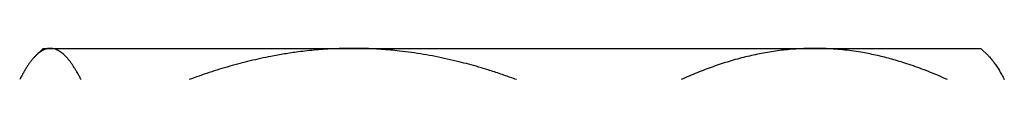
# Model space of a CAD drawing. Header units: millimetres. Extents: x 8 to 755, y 12 to 435.
# Tile 24 of 59: x 296 to 328, y 266 to 267. Entities that reach past the tile are written whole.
import ezdxf

# ---------------------------------------------------------------- set-up
doc = ezdxf.new("R2010")
doc.units = ezdxf.units.MM

msp = doc.modelspace()

# ---------------------------------------------------------------- linework, layer by layer
at = {"color": 7, "linetype": 'Continuous', "lineweight": 30}
for p, q in [((297, 267.027), (296.761, 266.788)), ((297, 267.027), (297.235, 267.027)), ((297.235, 267.027), (306.907, 267.027)), ((306.907, 267.027), (321.672, 267.027)), ((321.672, 267.027), (327, 267.027)), ((327.239, 266.788), (327, 267.027))]:
    msp.add_line(p, q, dxfattribs=at)
for points, knots in [([(297.235, 267.027), (297.223, 267.027), (297.195, 267.026), (297.148, 267.02), (297.096, 267.008), (297.04, 266.988), (296.98, 266.959), (296.917, 266.921), (296.854, 266.874), (296.792, 266.819), (296.73, 266.758), (296.67, 266.689), (296.61, 266.615), (296.551, 266.535), (296.492, 266.447), (296.432, 266.352), (296.372, 266.25), (296.313, 266.142), (296.273, 266.066), (296.254, 266.027)], [0, 0, 0, 0, 0.034083, 0.086408, 0.138739, 0.191065, 0.254369, 0.317698, 0.381036, 0.444368, 0.507675, 0.568325, 0.628987, 0.68965, 0.750302, 0.812721, 0.875149, 0.93758, 1, 1, 1, 1]), ([(298.216, 266.027), (298.197, 266.065), (298.157, 266.141), (298.098, 266.248), (298.039, 266.349), (297.979, 266.445), (297.919, 266.534), (297.859, 266.617), (297.798, 266.692), (297.736, 266.761), (297.675, 266.822), (297.613, 266.876), (297.551, 266.922), (297.488, 266.96), (297.425, 266.99), (297.362, 267.011), (297.298, 267.025), (297.256, 267.026), (297.235, 267.027)], [0, 0, 0, 0, 0.0618237, 0.1236567, 0.1854884, 0.2473104, 0.3095759, 0.3718693, 0.434174, 0.4964757, 0.5587619, 0.6210227, 0.6840123, 0.7470186, 0.8100242, 0.8730126, 0.9365063, 1, 1, 1, 1]), ([(306.907, 267.027), (306.81, 267.027), (306.616, 267.025), (306.325, 267.015), (306.034, 267), (305.742, 266.977), (305.451, 266.949), (305.185, 266.917), (304.942, 266.883), (304.724, 266.849), (304.506, 266.812), (304.25, 266.765), (303.956, 266.704), (303.626, 266.628), (303.297, 266.545), (302.969, 266.455), (302.642, 266.358), (302.316, 266.254), (301.992, 266.144), (301.777, 266.066), (301.67, 266.027)], [0, 0, 0, 0, 0.054453, 0.108912, 0.163365, 0.218024, 0.272688, 0.327346, 0.368624, 0.409901, 0.451214, 0.492527, 0.555757, 0.619002, 0.682247, 0.74548, 0.809104, 0.872738, 0.936374, 1, 1, 1, 1]), ([(312.144, 266.027), (312.01, 266.076), (311.742, 266.173), (311.336, 266.307), (310.961, 266.422), (310.618, 266.518), (310.286, 266.605), (309.93, 266.688), (309.551, 266.768), (309.17, 266.837), (308.788, 266.896), (308.435, 266.941), (308.11, 266.974), (307.815, 266.997), (307.544, 267.013), (307.297, 267.022), (307.093, 267.027), (306.963, 267.027), (306.907, 267.027)], [0, 0, 0, 0, 0.079443, 0.158985, 0.238526, 0.298343, 0.35816, 0.430375, 0.502624, 0.574882, 0.647125, 0.719335, 0.774675, 0.830022, 0.885362, 0.926969, 0.968576, 1, 1, 1, 1]), ([(321.672, 267.027), (321.623, 267.027), (321.487, 267.026), (321.266, 267.019), (321.009, 267.003), (320.752, 266.98), (320.495, 266.95), (320.237, 266.911), (319.98, 266.866), (319.723, 266.813), (319.466, 266.753), (319.208, 266.686), (318.949, 266.611), (318.691, 266.53), (318.434, 266.442), (318.178, 266.347), (317.923, 266.247), (317.669, 266.14), (317.5, 266.065), (317.416, 266.027)], [0, 0, 0, 0, 0.034083, 0.093384, 0.152699, 0.212015, 0.271316, 0.331074, 0.390847, 0.45062, 0.510379, 0.571401, 0.632435, 0.69347, 0.754493, 0.815864, 0.877245, 0.938627, 1, 1, 1, 1]), ([(325.928, 266.027), (325.838, 266.068), (325.658, 266.148), (325.386, 266.261), (325.113, 266.368), (324.838, 266.467), (324.577, 266.554), (324.329, 266.631), (324.096, 266.697), (323.862, 266.757), (323.628, 266.811), (323.395, 266.86), (323.14, 266.906), (322.864, 266.948), (322.567, 266.983), (322.269, 267.008), (321.971, 267.024), (321.772, 267.026), (321.672, 267.027)], [0, 0, 0, 0, 0.065617, 0.131252, 0.19689, 0.262521, 0.328134, 0.383158, 0.438187, 0.493212, 0.547625, 0.602042, 0.656455, 0.725142, 0.793864, 0.862595, 0.931314, 1, 1, 1, 1]), ([(327.239, 266.788), (327.249, 266.777), (327.278, 266.749), (327.323, 266.698), (327.375, 266.634), (327.423, 266.57), (327.467, 266.508), (327.508, 266.448), (327.548, 266.384), (327.588, 266.318), (327.628, 266.25), (327.681, 266.155), (327.72, 266.078), (327.746, 266.027)], [0, 0, 0, 0, 0.062245, 0.163551, 0.264866, 0.366173, 0.445281, 0.52439, 0.603549, 0.682708, 0.762011, 0.841313, 1, 1, 1, 1])]:
    msp.add_open_spline(points, degree=3, knots=knots, dxfattribs=at)

doc.saveas('drawing.dxf')
